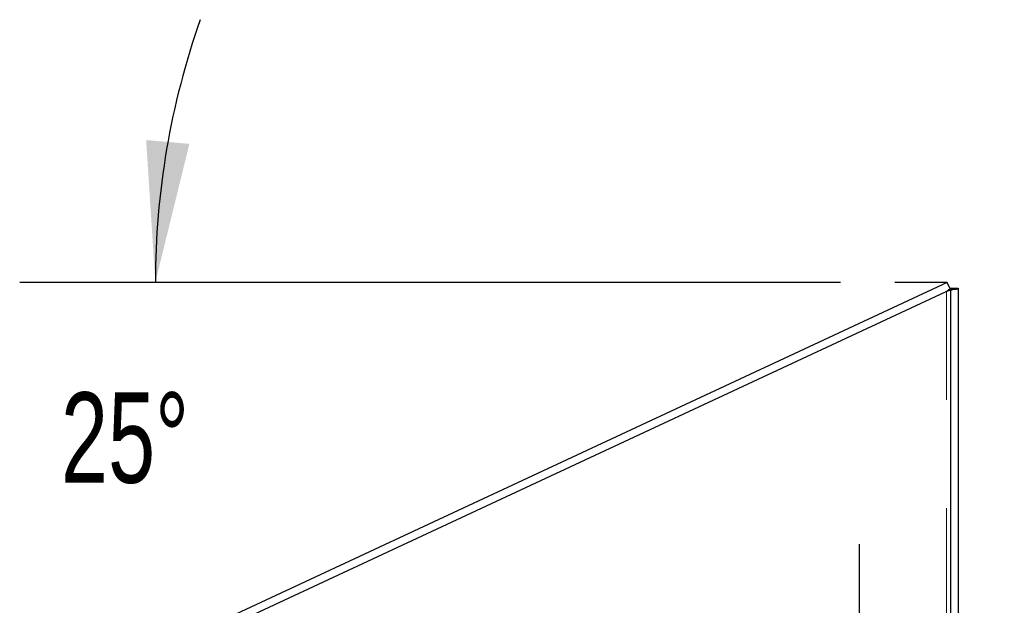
# Model space of a CAD drawing. Header units: inches. Extents: x 0.2 to 10.8, y 0.2 to 8.2.
# Tile 80 of 86: x 5.783 to 6.691, y 5.448 to 5.988. Entities that reach past the tile are written whole.
import ezdxf

# ---------------------------------------------------------------- set-up
doc = ezdxf.new("R2010")
doc.units = ezdxf.units.IN
doc.header["$MEASUREMENT"] = 0
doc.linetypes.add('HIDDEN', pattern=[0.075, 0.05, -0.025])
doc.layers.add('DIMENSIONS', color=140, linetype='Continuous')
doc.layers.add('SLD-0', color=179, linetype='Continuous')
doc.styles.add('SLDTEXTSTYLE0', font='TXT', dxfattribs={"width": 0.7})
doc.dimstyles.new('SLDDIMSTYLE4', dxfattribs={"dimtxt": 0.084961, "dimasz": 0.13, "dimexe": 0, "dimexo": 0.0625, "dimgap": 0.02124, "dimtad": 0, "dimtih": 1, "dimtoh": 1, "dimdec": 4, "dimlfac": 10, "dimzin": 12, "dimdsep": 46, "dimtxsty": 'SLDTEXTSTYLE0', "dimsah": 1, "dimcen": 0.09, "dimadec": 0, "dimazin": 3, "dimtfac": 1, "dimtdec": 0, "dimtofl": 0, "dimtmove": 0, "dimatfit": 3, "dimfxl": 0, "dimfrac": 2, "dimtolj": 1, "dimtzin": 12, "dimarcsym": 0})
doc.dimstyles.new('SLDDIMSTYLE5', dxfattribs={"dimtxt": 0.084961, "dimasz": 0.13, "dimexe": 0, "dimexo": 0.0625, "dimgap": 0.02124, "dimtad": 0, "dimtih": 1, "dimtoh": 1, "dimlfac": 10, "dimrnd": 1e-09, "dimdsep": 46, "dimtxsty": 'SLDTEXTSTYLE0', "dimsah": 1, "dimcen": 0.09, "dimadec": 0, "dimazin": 2, "dimtfac": 1, "dimtmove": 0, "dimatfit": 0, "dimfxl": 0, "dimfrac": 2, "dimtolj": 1, "dimtzin": 12, "dimarcsym": 0})

# ---------------------------------------------------------------- blocks, each defined once
blk = doc.blocks.new('_D_13')
at = {"layer": 'DIMENSIONS'}
blk.add_line((6.53968, 5.74535), (5.78334, 5.74535), dxfattribs=at)
for start, end in [(160.61121, 180), (205, 224.38879)]:
    blk.add_arc((6.63795, 5.74535), 0.72961, start, end, dxfattribs=at)
for points in [[(5.90834, 5.74535), (5.93971, 5.87308), (5.89987, 5.8766)], [(5.9767, 5.437), (6.02449, 5.31446), (6.05911, 5.33449)]]:
    blk.add_solid(points, dxfattribs=at)
at = {"layer": 'DIMENSIONS', "insert": (5.82138, 5.64396), "char_height": 0.083333, "attachment_point": 1, "style": 'SLDTEXTSTYLE0'}
blk.add_mtext('25°', dxfattribs=at)
blk = doc.blocks.new('_D_16')
at = {"layer": 'DIMENSIONS'}
for p, q in [((6.5573, 5.25325), (6.5573, 5.50396)), ((6.5573, 5.37896), (6.3073, 5.37896)), ((6.6482, 5.37896), (6.8988, 5.37896)), ((7.01393, 5.37896), (6.9854, 5.37896)), ((6.9854, 5.37896), (6.9854, 5.24393)), ((7.2664, 5.37896), (7.29493, 5.37896)), ((7.29493, 5.37896), (7.29493, 5.24393)), ((6.9854, 5.24393), (7.01393, 5.24393)), ((7.29493, 5.24393), (7.2664, 5.24393))]:
    blk.add_line(p, q, dxfattribs=at)
for points in [[(6.5573, 5.37896), (6.4273, 5.39896), (6.4273, 5.35896)], [(6.6482, 5.37896), (6.7782, 5.35896), (6.7782, 5.39896)]]:
    blk.add_solid(points, dxfattribs=at)
at = {"layer": 'DIMENSIONS', "char_height": 0.083333, "attachment_point": 1, "style": 'SLDTEXTSTYLE0'}
for s, insert in [('0.91', (7.01393, 5.5054)), ('23.1', (7.01393, 5.35135))]:
    blk.add_mtext(s, dxfattribs=dict(at, insert=insert))

msp = doc.modelspace()

# ---------------------------------------------------------------- linework, layer by layer
at = {"layer": 'DIMENSIONS'}
msp.add_line((6.637954, 5.745347), (6.589681, 5.745347), dxfattribs=at)
at = {"layer": 'SLD-0', "linetype": 'Continuous', "lineweight": 25}
for p, q in [((6.637954, 5.745347), (5.881782, 5.392738)), ((6.640996, 5.738821), (6.637954, 5.745347)), ((5.881888, 5.384843), (6.640996, 5.738821)), ((6.640996, 5.739965), (6.648196, 5.739965)), ((6.640996, 5.739965), (6.640996, 5.738821)), ((6.640996, 5.738821), (6.640996, 3.049848)), ((6.648196, 5.739965), (6.648196, 3.049848))]:
    msp.add_line(p, q, dxfattribs=at)
at = {"layer": 'SLD-0', "linetype": 'HIDDEN', "lineweight": 18}
for p, q in [((6.637396, 5.737143), (6.637396, 3.049848)), ((6.637396, 5.737143), (6.637396, 3.049848)), ((6.639491, 5.738821), (6.643681, 5.738821)), ((6.640996, 5.739265), (6.648196, 5.739265))]:
    msp.add_line(p, q, dxfattribs=at)
for points, knots in [([(6.637396, 5.737143), (6.638514, 5.737422), (6.639632, 5.737702), (6.641761, 5.738262), (6.642772, 5.738541), (6.643681, 5.738821)], [0, 0, 0, 0, 0.5, 0.5, 1, 1, 1, 1]), ([(6.639491, 5.738821), (6.639711, 5.738858), (6.640149, 5.738932), (6.640614, 5.739037), (6.640775, 5.739106), (6.640849, 5.739137)], [0, 0, 0, 0, 0.3515614, 0.7031231, 1, 1, 1, 1]), ([(6.643681, 5.738821), (6.645072, 5.738895), (6.64622, 5.738969), (6.647783, 5.739117), (6.648196, 5.739191), (6.648196, 5.739265)], [0, 0, 0, 0, 0.5, 0.5, 1, 1, 1, 1])]:
    msp.add_open_spline(points, degree=3, knots=knots, dxfattribs=at)
msp.add_open_spline([(6.639491, 5.738821), (6.638885, 5.738262), (6.638142, 5.737702), (6.637396, 5.737143)], degree=3, dxfattribs=at)
at = {"layer": 'SLD-0', "linetype": 'Continuous', "lineweight": 25}
msp.add_open_spline([(6.640849, 5.739137), (6.640865, 5.739143), (6.640985, 5.739185), (6.640991, 5.739228), (6.640996, 5.739265)], degree=3, knots=[0, 0, 0, 0, 0.1346099, 1, 1, 1, 1], dxfattribs=at)

# ---------------------------------------------------------------- dimensions: what is measured, and where the dimension line sits
at = {"layer": 'DIMENSIONS'}
dim = msp.add_angular_dim_2l(base=(5.918762, 5.868208), line1=((6.589681, 5.745347), (6.637954, 5.745347)), line2=((5.873772, 5.389003), (6.637954, 5.745347)), dimstyle='SLDDIMSTYLE4', dxfattribs=at)
dim.commit()
dim.dimension.update_dxf_attribs({"geometry": '_D_13', "text_midpoint": (5.922154, 5.604058), "dimtype": 162})
dim = msp.add_linear_dim(base=(6.648196, 5.378962), p1=(6.557296, 5.203248), p2=(6.648196, 5.739965), dimstyle='SLDDIMSTYLE5', dxfattribs=at)
dim.commit()
dim.dimension.update_dxf_attribs({"geometry": '_D_16', "text_midpoint": (7.140167, 5.378962), "dimtype": 160})

doc.saveas('drawing.dxf')
